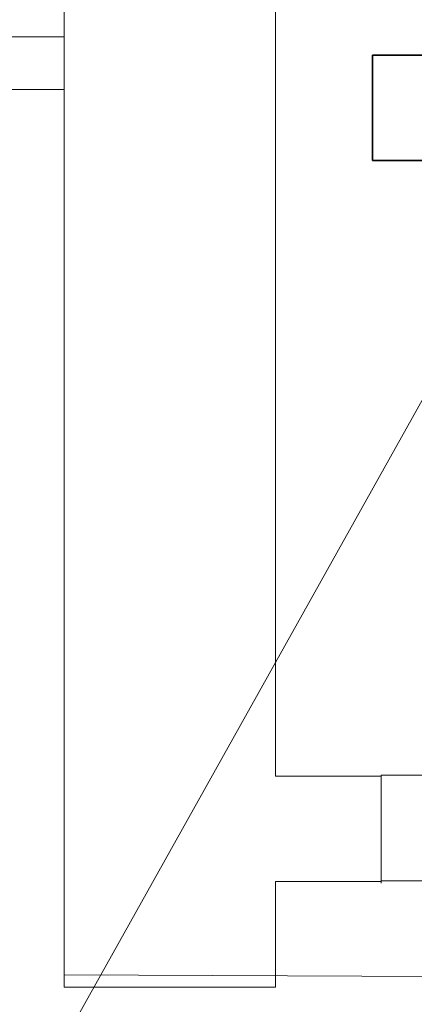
# Model space of a CAD drawing. Header units: millimetres. Extents: x 918337 to 1269480, y -257156 to -67477.
# Tile 17 of 114: x 1015572 to 1015946, y -135157 to -134225. Entities that reach past the tile are written whole.
import ezdxf

# ---------------------------------------------------------------- set-up
doc = ezdxf.new("R2010")
doc.units = ezdxf.units.MM
doc.layers.get('0').update_dxf_attribs({"color": 8, "lineweight": 9})
doc.layers.add('1VZT - LEGENDY', color=7, linetype='Continuous', lineweight=13)
doc.layers.add('MAT_30_BYOLXP003919182844', color=30, linetype='Continuous')

# ---------------------------------------------------------------- blocks, each defined once
blk = doc.blocks.new('1092_274_BYOLXP003919182844')
at = {"layer": 'MAT_30_BYOLXP003919182844'}
for points in [[(3774.9795, 1765.2249, -300.0017), (3774.9795, 1695.2249, -300.0017), (3874.9795, 1695.2249, -300.0017), (3874.9795, 1765.2249, -300.0017)], [(3774.9795, 1765.2249, -460.0017), (3874.9795, 1765.2249, -460.0017), (3874.9795, 1695.2249, -460.0017), (3774.9795, 1695.2249, -460.0017)], [(3774.9795, 1765.2249, -300.0017), (3874.9795, 1765.2249, -300.0017), (3874.9795, 1765.2249, -460.0017), (3774.9795, 1765.2249, -460.0017)], [(3774.9795, 1695.2249, -300.0017), (3774.9795, 1765.2249, -300.0017), (3774.9795, 1765.2249, -460.0017), (3774.9795, 1695.2249, -460.0017)], [(3874.9795, 1765.2249, -300.0017), (3874.9795, 1695.2249, -300.0017), (3874.9795, 1695.2249, -460.0017), (3874.9795, 1765.2249, -460.0017)], [(3874.9795, 1695.2249, -300.0017), (3774.9795, 1695.2249, -300.0017), (3774.9795, 1695.2249, -460.0017), (3874.9795, 1695.2249, -460.0017)]]:
    blk.add_3dface(points, dxfattribs=at)
blk = doc.blocks.new('AXAXAXASA')
blk.add_blockref('1092_274_BYOLXP003919182844', (0, 0))
blk = doc.blocks.new('EDWED')
at = {"color": 8, "ltscale": 2}
for p, q in [((966327.1, -230050.1), (966327.1, -225550.1)), ((966527.1, -229850.1), (966527.1, -225750.1)), ((966627.1, -229951.71), (966627.1, -229851.71)), ((966527.1, -229950.1), (966627.1, -229950.1)), ((966527.1, -229950.1), (966527.1, -230050.1))]:
    blk.add_line(p, q, dxfattribs=at)
at = {"color": 8}
for p, q in [((966327.1, -229200.1), (966327.1, -230038.35)), ((966527.1, -229850.1), (966627.1, -229850.1)), ((966327.1, -230038.35), (969136.81, -230050.1)), ((966327.1, -230050.1), (966527.1, -230050.1))]:
    blk.add_line(p, q, dxfattribs=at)
at = {"color": 8, "ltscale": 2}
for points in [[(966277.1, -229200.1), (966327.1, -229200.1), (966327.1, -229150.1), (966277.1, -229150.1)], [(966677.11, -229949.3), (966627.11, -229949.3), (966627.11, -229849.3), (966677.11, -229849.3)]]:
    blk.add_lwpolyline(points, close=True, dxfattribs=at)

msp = doc.modelspace()

# ---------------------------------------------------------------- linework, layer by layer
at = {"layer": '1VZT - LEGENDY', "ltscale": 0.1}
msp.add_line((1015404.49, -135566.22), (1015976.27, -134543.23, -200), dxfattribs=at)

# ---------------------------------------------------------------- block references
msp.add_blockref('EDWED', (49287.2, 94909.31))
at = {"linetype": 'Continuous', "rotation": 270.0002007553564}
msp.add_blockref('AXAXAXASA', (1014211.03, -130483.14), dxfattribs=at)

doc.saveas('drawing.dxf')
